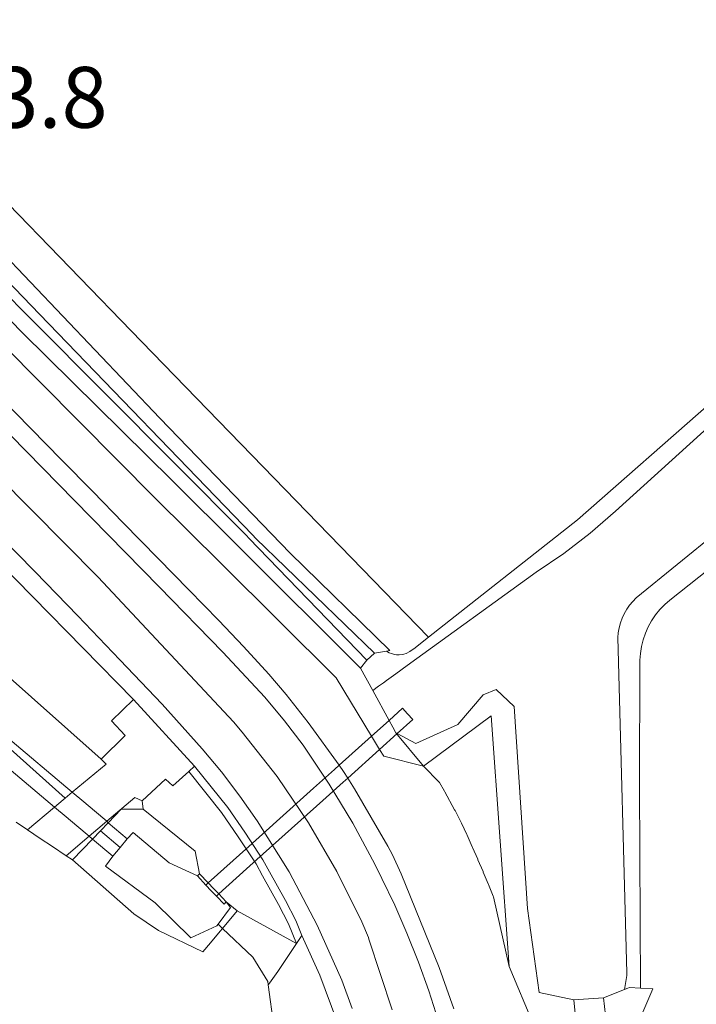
# Model space of a CAD drawing. Extents: x 140829 to 145054, y 448512 to 451778.
# Tile 107 of 152: x 143941 to 143985, y 450815 to 450879. Entities that reach past the tile are written whole.
import ezdxf

# ---------------------------------------------------------------- set-up
doc = ezdxf.new("R2010")
doc.units = 0
doc.header["$MEASUREMENT"] = 0
for name, color, linetype in [('geometrie2dBegroeidTerreindeel', 7, 'Continuous'), ('geometrie2dOnbegroeidTerreindeel', 7, 'Continuous'), ('geometrie2dOndersteunendWaterdeel', 7, 'Continuous'), ('geometrie2dOndersteunendWegdeel', 7, 'Continuous'), ('geometrie2dOverigeConstructie', 7, 'Continuous'), ('geometrie2dWaterdeel', 7, 'Continuous'), ('geometrie2dWegdeel', 7, 'Continuous'), ('HMPAL', 1, 'Continuous')]:
    doc.layers.add(name, color=color, linetype=linetype)
doc.styles.get("Standard").update_dxf_attribs({"font": 'arial.ttf'})

msp = doc.modelspace()

# ---------------------------------------------------------------- linework, layer by layer
at = {"layer": 'geometrie2dBegroeidTerreindeel', "linetype": 'Continuous', "lineweight": 0}
for p, q in [((143949.868, 450853.071), (143924.877, 450879.272)), ((143930.27, 450877.054), (143948.661, 450858.106)), ((143948.661, 450858.106), (143930.27, 450877.054)), ((143948.661, 450858.106), (143967.537, 450838.658)), ((143967.537, 450838.658), (143948.661, 450858.106)), ((143986.168, 450854.124), (143977.34, 450846.38)), ((143958.432, 450844.191), (143949.868, 450853.071)), ((143977.34, 450846.38), (143967.537, 450838.658)), ((143965, 450837.78), (143958.432, 450844.191)), ((143967.537, 450838.658), (143966.564, 450837.892)), ((143966.564, 450837.892), (143966.464, 450837.811)), ((143964.779, 450837.742), (143965, 450837.78)), ((143964.834, 450837.687), (143964.779, 450837.742)), ((143964.779, 450837.742), (143964.779, 450837.742)), ((143964.945, 450837.627), (143964.834, 450837.687)), ((143965.095, 450837.578), (143964.945, 450837.627)), ((143965.295, 450837.518), (143965.095, 450837.578)), ((143965.425, 450837.499), (143965.295, 450837.518)), ((143965.605, 450837.489), (143965.425, 450837.499)), ((143965.815, 450837.52), (143965.605, 450837.489)), ((143965.915, 450837.53), (143965.815, 450837.52)), ((143966.065, 450837.58), (143965.915, 450837.53)), ((143966.314, 450837.701), (143966.065, 450837.58)), ((143966.464, 450837.811), (143966.314, 450837.701)), ((143967.196, 450830.179), (143971.662, 450833.474)), ((143971.662, 450833.474), (143972.838, 450816.997)), ((143939.402, 450831.848), (143943.629, 450828.059)), ((143968.236, 450829.126), (143967.196, 450830.179)), ((143967.196, 450830.179), (143967.196, 450830.179)), ((143968.257, 450829.09), (143968.236, 450829.126)), ((143968.578, 450828.525), (143968.257, 450829.09)), ((143968.604, 450828.48), (143968.578, 450828.525)), ((143968.92, 450827.912), (143968.604, 450828.48)), ((143943.512, 450827.962), (143942.928, 450827.473)), ((143943.629, 450828.059), (143943.512, 450827.962)), ((143968.944, 450827.868), (143968.92, 450827.912)), ((143969.253, 450827.297), (143968.944, 450827.868)), ((143942.928, 450827.473), (143941.145, 450825.984)), ((143969.278, 450827.25), (143969.253, 450827.297)), ((143969.582, 450826.676), (143969.278, 450827.25)), ((143941.145, 450825.984), (143940.409, 450826.476)), ((143969.704, 450826.43), (143969.582, 450826.676)), ((143970.055, 450825.668), (143969.704, 450826.43)), ((143970.073, 450825.628), (143970.055, 450825.668)), ((143970.417, 450824.862), (143970.073, 450825.628)), ((143970.435, 450824.822), (143970.417, 450824.862)), ((143970.773, 450824.054), (143970.435, 450824.822)), ((143970.79, 450824.013), (143970.773, 450824.054)), ((143971.121, 450823.241), (143970.79, 450824.013)), ((143971.138, 450823.201), (143971.121, 450823.241)), ((143971.462, 450822.427), (143971.138, 450823.201)), ((143971.479, 450822.386), (143971.462, 450822.427)), ((143971.797, 450821.609), (143971.479, 450822.386)), ((143971.813, 450821.568), (143971.797, 450821.609)), ((143972.838, 450816.997), (143971.813, 450821.568))]:
    msp.add_line(p, q, dxfattribs=at)
at = {"layer": 'geometrie2dOnbegroeidTerreindeel', "linetype": 'Continuous', "lineweight": 0}
for p, q in [((143983.414, 450841.087), (144007.081, 450859.98)), ((143983.075, 450840.796), (143983.414, 450841.087)), ((143982.467, 450840.115), (143982.756, 450840.465)), ((143982.756, 450840.465), (143983.075, 450840.796)), ((143982.208, 450839.734), (143982.467, 450840.115)), ((143981.8, 450838.913), (143981.989, 450839.333)), ((143981.989, 450839.333), (143982.208, 450839.734)), ((143981.651, 450838.483), (143981.8, 450838.913)), ((143981.473, 450837.582), (143981.542, 450838.042)), ((143981.542, 450838.042), (143981.651, 450838.483)), ((143981.445, 450837.132), (143981.473, 450837.582)), ((143981.417, 450828.853), (143981.445, 450837.132)), ((143981.483, 450815.575), (143981.417, 450828.853)), ((143940.409, 450826.476), (143941.145, 450825.984)), ((143941.145, 450825.984), (143942, 450825.411)), ((143942, 450825.411), (143942.797, 450824.877)), ((143942.797, 450824.877), (143943.69, 450824.279)), ((143943.69, 450824.279), (143944.112, 450823.997)), ((143944.112, 450823.997), (143948.153, 450820.453)), ((143948.153, 450820.453), (143949.782, 450819.349)), ((143949.782, 450819.349), (143952.698, 450817.951)), ((143953.194, 450818.547), (143953.827, 450819.306)), ((143953.827, 450819.306), (143953.989, 450819.501)), ((143953.989, 450819.501), (143955.979, 450817.604)), ((143952.698, 450817.951), (143953.194, 450818.547)), ((143955.979, 450817.604), (143956.967, 450816.007)), ((143956.967, 450816.007), (143956.996, 450815.779)), ((143956.996, 450815.779), (143957.489, 450812.028)), ((143982.29, 450815.532), (143981.483, 450815.575)), ((143981.503, 450813.678), (143982.29, 450815.532))]:
    msp.add_line(p, q, dxfattribs=at)
at = {"layer": 'geometrie2dOndersteunendWaterdeel', "linetype": 'Continuous', "lineweight": 0}
for p, q in [((143925.952, 450876.469), (143941.942, 450859.906)), ((143941.489, 450859.481), (143926.283, 450874.76)), ((143925.717, 450874.211), (143940.827, 450858.666)), ((143941.942, 450859.906), (143955.953, 450845.392)), ((143941.942, 450859.906), (143941.942, 450859.906)), ((144007.081, 450859.98), (143983.414, 450841.087)), ((143955.554, 450845.348), (143941.489, 450859.481)), ((143940.827, 450858.666), (143950.655, 450848.992)), ((143940.827, 450858.666), (143940.827, 450858.666)), ((143949.561, 450847.807), (143939.566, 450857.892)), ((143991.229, 450857.277), (143979.838, 450846.937)), ((143977.34, 450846.38), (143986.168, 450854.124)), ((143981.204, 450841.241), (143994.164, 450851.835)), ((143950.655, 450848.992), (143955.084, 450844.571)), ((143953.919, 450843.47), (143949.561, 450847.807)), ((143979.838, 450846.937), (143978.172, 450845.503)), ((143967.537, 450838.658), (143977.34, 450846.38)), ((143955.723, 450845.174), (143955.554, 450845.348)), ((143963.479, 450837.143), (143955.723, 450845.174)), ((143955.953, 450845.392), (143956.185, 450845.153)), ((143956.185, 450845.153), (143963.984, 450837.604)), ((143978.172, 450845.503), (143976.426, 450844.158)), ((143955.084, 450844.571), (143963.052, 450836.617)), ((143976.426, 450844.158), (143974.61, 450842.923)), ((143961.454, 450835.971), (143953.919, 450843.47)), ((143974.61, 450842.923), (143966.137, 450836.791)), ((143980.974, 450841.011), (143981.204, 450841.241)), ((143983.414, 450841.087), (143983.075, 450840.796)), ((143980.406, 450840.199), (143980.576, 450840.489)), ((143980.576, 450840.489), (143980.765, 450840.76)), ((143980.765, 450840.76), (143980.974, 450841.011)), ((143982.756, 450840.465), (143982.467, 450840.115)), ((143983.075, 450840.796), (143982.756, 450840.465)), ((143980.158, 450839.598), (143980.277, 450839.909)), ((143980.277, 450839.909), (143980.406, 450840.199)), ((143982.467, 450840.115), (143982.208, 450839.734)), ((143980.02, 450838.948), (143980.079, 450839.278)), ((143980.079, 450839.278), (143980.158, 450839.598)), ((143981.989, 450839.333), (143981.8, 450838.913)), ((143982.208, 450839.734), (143981.989, 450839.333)), ((143966.564, 450837.892), (143967.537, 450838.658)), ((143979.991, 450838.628), (143980.02, 450838.948)), ((143980.591, 450816.581), (143979.991, 450838.628)), ((143981.8, 450838.913), (143981.651, 450838.483)), ((143966.464, 450837.811), (143966.564, 450837.892)), ((143981.542, 450838.042), (143981.473, 450837.582)), ((143981.651, 450838.483), (143981.542, 450838.042)), ((143963.479, 450837.143), (143963.984, 450837.604)), ((143963.984, 450837.604), (143963.479, 450837.143)), ((143963.984, 450837.604), (143964.779, 450837.742)), ((143964.779, 450837.742), (143964.834, 450837.687)), ((143964.834, 450837.687), (143964.945, 450837.627)), ((143964.945, 450837.627), (143965.095, 450837.578)), ((143965.095, 450837.578), (143965.295, 450837.518)), ((143965.295, 450837.518), (143965.425, 450837.499)), ((143965.425, 450837.499), (143965.605, 450837.489)), ((143965.605, 450837.489), (143965.815, 450837.52)), ((143965.815, 450837.52), (143965.915, 450837.53)), ((143965.915, 450837.53), (143966.065, 450837.58)), ((143966.065, 450837.58), (143966.314, 450837.701)), ((143966.314, 450837.701), (143966.464, 450837.811)), ((143981.473, 450837.582), (143981.445, 450837.132)), ((143963.052, 450836.617), (143963.479, 450837.143)), ((143963.863, 450835.141), (143963.052, 450836.617)), ((143963.052, 450836.617), (143963.863, 450835.141)), ((143963.479, 450837.143), (143963.479, 450837.143)), ((143966.133, 450836.788), (143965.385, 450836.247)), ((143966.137, 450836.791), (143966.133, 450836.788)), ((143981.445, 450837.132), (143981.417, 450828.853)), ((143963.786, 450832.141), (143961.454, 450835.971)), ((143965.385, 450836.247), (143964.774, 450835.804)), ((143964.25, 450835.423), (143963.863, 450835.141)), ((143964.57, 450835.656), (143964.25, 450835.423)), ((143964.774, 450835.804), (143964.57, 450835.656)), ((143963.863, 450835.141), (143964.941, 450833.18)), ((143969.465, 450832.919), (143971.133, 450834.855)), ((143971.133, 450834.855), (143971.989, 450835.207)), ((143971.989, 450835.207), (143973.176, 450834.088)), ((143973.176, 450834.088), (143974.036, 450820.808)), ((143971.662, 450833.474), (143967.196, 450830.179)), ((143972.838, 450816.997), (143971.662, 450833.474)), ((143964.941, 450833.18), (143965.189, 450832.729)), ((143965.189, 450832.729), (143965.395, 450832.354)), ((143966.695, 450831.654), (143969.465, 450832.919)), ((143964.05, 450831.706), (143963.786, 450832.141)), ((143967.196, 450830.179), (143965.395, 450832.354)), ((143965.395, 450832.354), (143965.472, 450832.312)), ((143965.395, 450832.354), (143967.196, 450830.179)), ((143965.472, 450832.312), (143966.695, 450831.654)), ((143964.315, 450831.271), (143964.05, 450831.706)), ((143964.586, 450830.825), (143964.315, 450831.271)), ((143967.196, 450830.179), (143964.586, 450830.825)), ((143981.417, 450828.853), (143981.483, 450815.575)), ((143946.47, 450826.45), (143947.322, 450827.336)), ((143947.322, 450827.336), (143948.769, 450827.351)), ((143948.769, 450827.351), (143952.189, 450824.582)), ((143945.95, 450825.909), (143946.47, 450826.45)), ((143945.428, 450825.366), (143945.95, 450825.909)), ((143945.95, 450825.909), (143947.243, 450824.819)), ((143947.243, 450824.819), (143945.95, 450825.909)), ((143948.104, 450825.816), (143947.721, 450825.396)), ((143950.465, 450823.815), (143948.104, 450825.816)), ((143944.112, 450823.997), (143945.428, 450825.366)), ((143945.428, 450825.366), (143945.428, 450825.366)), ((143947.721, 450825.396), (143947.243, 450824.819)), ((143946.764, 450824.241), (143946.281, 450823.588)), ((143947.243, 450824.819), (143946.764, 450824.241)), ((143952.189, 450824.582), (143952.47, 450823.096)), ((143948.153, 450820.453), (143944.112, 450823.997)), ((143952.335, 450822.948), (143950.465, 450823.815)), ((143946.281, 450823.588), (143949.546, 450821.18)), ((143952.47, 450823.096), (143952.335, 450822.948)), ((143952.335, 450822.948), (143952.335, 450822.948)), ((143949.546, 450821.18), (143951.904, 450818.874)), ((143954.231, 450821.245), (143954.952, 450820.659)), ((143954.512, 450820.862), (143954.231, 450821.245)), ((143954.231, 450821.245), (143954.231, 450821.245)), ((143949.782, 450819.349), (143948.153, 450820.453)), ((143953.691, 450819.784), (143954.512, 450820.862)), ((143954.952, 450820.659), (143953.989, 450819.501)), ((143974.036, 450820.808), (143974.807, 450815.283)), ((143953.6, 450819.665), (143953.691, 450819.784)), ((143953.989, 450819.501), (143953.691, 450819.784)), ((143953.691, 450819.784), (143953.989, 450819.501)), ((143952.698, 450817.951), (143949.782, 450819.349)), ((143951.904, 450818.874), (143953.6, 450819.665)), ((143953.827, 450819.306), (143953.194, 450818.547)), ((143953.989, 450819.501), (143953.827, 450819.306)), ((143953.194, 450818.547), (143952.698, 450817.951)), ((143974.441, 450813.169), (143972.838, 450816.997)), ((143980.571, 450816.401), (143980.591, 450816.581)), ((143980.42, 450815.478), (143980.571, 450816.401)), ((143974.807, 450815.283), (143977.087, 450814.787)), ((143979.047, 450814.931), (143980.42, 450815.478)), ((143980.528, 450815.521), (143980.42, 450815.478)), ((143980.42, 450815.478), (143980.528, 450815.521)), ((143980.758, 450815.613), (143980.528, 450815.521)), ((143980.528, 450815.521), (143980.758, 450815.613)), ((143981.483, 450815.575), (143980.758, 450815.613)), ((143980.758, 450815.613), (143981.483, 450815.575)), ((143981.483, 450815.575), (143982.29, 450815.532)), ((143982.29, 450815.532), (143981.503, 450813.678)), ((143977.087, 450814.787), (143978.066, 450814.859)), ((143977.087, 450814.787), (143977.087, 450814.787)), ((143978.066, 450814.859), (143979.047, 450814.931))]:
    msp.add_line(p, q, dxfattribs=at)
at = {"layer": 'geometrie2dOndersteunendWegdeel', "linetype": 'Continuous', "lineweight": 0}
for p, q in [((143924.877, 450879.272), (143949.868, 450853.071)), ((143941.942, 450859.906), (143925.952, 450876.469)), ((143955.953, 450845.392), (143941.942, 450859.906)), ((143939.566, 450857.892), (143949.561, 450847.807)), ((143941.378, 450852.385), (143939.346, 450854.446)), ((143949.868, 450853.071), (143958.432, 450844.191)), ((143943.39, 450850.311), (143941.378, 450852.385)), ((143945.447, 450848.232), (143943.39, 450850.311)), ((143947.452, 450846.177), (143945.447, 450848.232)), ((143949.561, 450847.807), (143953.919, 450843.47)), ((143935.926, 450846.947), (143941.503, 450841.308)), ((143949.744, 450843.833), (143947.452, 450846.177)), ((143956.185, 450845.153), (143955.953, 450845.392)), ((143963.984, 450837.604), (143956.185, 450845.153)), ((143951.762, 450841.762), (143949.744, 450843.833)), ((143958.432, 450844.191), (143965, 450837.78)), ((143953.919, 450843.47), (143961.454, 450835.971)), ((143953.741, 450839.741), (143951.762, 450841.762)), ((143941.503, 450841.308), (143948.123, 450834.551)), ((143955.355, 450838.05), (143953.741, 450839.741)), ((143957.023, 450836.214), (143955.355, 450838.05)), ((143945.994, 450830.637), (143937.937, 450837.805)), ((143937.937, 450837.805), (143945.994, 450830.637)), ((143964.779, 450837.742), (143963.984, 450837.604)), ((143965, 450837.78), (143964.779, 450837.742)), ((143958.173, 450834.88), (143957.023, 450836.214)), ((143961.454, 450835.971), (143963.786, 450832.141)), ((143959.621, 450833.031), (143958.173, 450834.88)), ((143948.123, 450834.551), (143946.69, 450833.151)), ((143946.69, 450833.151), (143947.578, 450832.193)), ((143961.663, 450830.232), (143959.621, 450833.031)), ((143947.578, 450832.193), (143945.994, 450830.637)), ((143963.786, 450832.141), (143964.05, 450831.706)), ((143943.629, 450828.059), (143939.402, 450831.848)), ((143964.05, 450831.706), (143964.315, 450831.271)), ((143964.315, 450831.271), (143964.586, 450830.825)), ((143964.586, 450830.825), (143967.196, 450830.179)), ((143946.32, 450830.308), (143944.097, 450828.45)), ((143945.994, 450830.637), (143946.32, 450830.308)), ((143951.76, 450829.818), (143952.15, 450830.173)), ((143952.15, 450830.173), (143954.331, 450827.441)), ((143952.15, 450830.173), (143952.15, 450830.173)), ((143961.943, 450829.811), (143961.663, 450830.232)), ((143967.196, 450830.179), (143968.236, 450829.126)), ((143950.716, 450828.865), (143951.76, 450829.818)), ((143953.909, 450827.127), (143951.76, 450829.818)), ((143951.76, 450829.818), (143953.909, 450827.127)), ((143962.219, 450829.386), (143961.943, 450829.811)), ((143948.704, 450827.885), (143950.227, 450829.314)), ((143950.227, 450829.314), (143950.716, 450828.865)), ((143962.668, 450828.683), (143962.219, 450829.386)), ((143968.236, 450829.126), (143968.257, 450829.09)), ((143968.257, 450829.09), (143968.578, 450828.525)), ((143944.097, 450828.45), (143943.629, 450828.059)), ((143964.867, 450824.898), (143962.668, 450828.683)), ((143968.578, 450828.525), (143968.604, 450828.48)), ((143968.604, 450828.48), (143968.92, 450827.912)), ((143946.364, 450826.54), (143948.223, 450828.111)), ((143948.223, 450828.111), (143948.704, 450827.885)), ((143948.769, 450827.351), (143948.704, 450827.885)), ((143948.704, 450827.885), (143948.704, 450827.885)), ((143948.704, 450827.885), (143948.769, 450827.351)), ((143948.704, 450827.885), (143948.704, 450827.885)), ((143968.92, 450827.912), (143968.944, 450827.868)), ((143968.944, 450827.868), (143969.253, 450827.297)), ((143947.322, 450827.336), (143946.47, 450826.45)), ((143948.769, 450827.351), (143947.322, 450827.336)), ((143952.189, 450824.582), (143948.769, 450827.351)), ((143955.015, 450825.526), (143953.909, 450827.127)), ((143953.909, 450827.127), (143955.015, 450825.526)), ((143954.331, 450827.441), (143955.45, 450825.819)), ((143969.253, 450827.297), (143969.278, 450827.25)), ((143969.278, 450827.25), (143969.582, 450826.676)), ((143945.783, 450826.048), (143946.364, 450826.54)), ((143946.47, 450826.45), (143945.95, 450825.909)), ((143969.582, 450826.676), (143969.704, 450826.43)), ((143969.704, 450826.43), (143970.055, 450825.668)), ((143943.69, 450824.279), (143945.203, 450825.558)), ((143945.203, 450825.558), (143945.783, 450826.048)), ((143945.95, 450825.909), (143945.428, 450825.366)), ((143955.45, 450825.819), (143956.641, 450824.01)), ((143970.055, 450825.668), (143970.073, 450825.628)), ((143970.073, 450825.628), (143970.417, 450824.862)), ((143945.428, 450825.366), (143944.112, 450823.997)), ((143956.19, 450823.739), (143955.015, 450825.526)), ((143955.015, 450825.526), (143956.19, 450823.739)), ((143965.163, 450824.339), (143964.867, 450824.898)), ((143944.112, 450823.997), (143943.69, 450824.279)), ((143952.47, 450823.096), (143952.189, 450824.582)), ((143965.733, 450823.09), (143965.163, 450824.339)), ((143970.417, 450824.862), (143970.435, 450824.822)), ((143970.435, 450824.822), (143970.773, 450824.054)), ((143956.616, 450822.962), (143956.19, 450823.739)), ((143956.19, 450823.739), (143956.616, 450822.962)), ((143956.641, 450824.01), (143957.076, 450823.214)), ((143970.773, 450824.054), (143970.79, 450824.013)), ((143970.79, 450824.013), (143971.121, 450823.241)), ((143953.051, 450822.486), (143952.47, 450823.096)), ((143957.657, 450821.073), (143956.616, 450822.962)), ((143956.616, 450822.962), (143957.657, 450821.073)), ((143957.076, 450823.214), (143958.12, 450821.322)), ((143968.245, 450816.923), (143965.733, 450823.09)), ((143971.121, 450823.241), (143971.138, 450823.201)), ((143971.138, 450823.201), (143971.462, 450822.427)), ((143953.396, 450822.124), (143953.051, 450822.486)), ((143971.462, 450822.427), (143971.479, 450822.386)), ((143971.479, 450822.386), (143971.797, 450821.609)), ((143953.74, 450821.761), (143953.396, 450822.124)), ((143954.231, 450821.245), (143953.74, 450821.761)), ((143954.952, 450820.659), (143954.231, 450821.245)), ((143958.321, 450819.8), (143957.657, 450821.073)), ((143957.657, 450821.073), (143958.321, 450819.8)), ((143958.12, 450821.322), (143958.798, 450820.024)), ((143971.797, 450821.609), (143971.813, 450821.568)), ((143971.813, 450821.568), (143972.838, 450816.997)), ((143953.989, 450819.501), (143954.952, 450820.659)), ((143958.862, 450818.509), (143954.952, 450820.659)), ((143954.952, 450820.659), (143958.862, 450818.509)), ((143958.862, 450818.509), (143958.321, 450819.8)), ((143958.321, 450819.8), (143958.862, 450818.509)), ((143958.798, 450820.024), (143959.212, 450819.034)), ((143955.979, 450817.604), (143953.989, 450819.501)), ((143953.989, 450819.501), (143953.989, 450819.501)), ((143958.862, 450818.509), (143957.628, 450816.653)), ((143959.212, 450819.034), (143958.862, 450818.509)), ((143956.967, 450816.007), (143955.979, 450817.604)), ((143957.628, 450816.653), (143957.08, 450815.895)), ((143969.196, 450814.206), (143968.245, 450816.923)), ((143972.838, 450816.997), (143974.441, 450813.169)), ((143956.996, 450815.779), (143956.967, 450816.007)), ((143957.08, 450815.895), (143956.996, 450815.779))]:
    msp.add_line(p, q, dxfattribs=at)
at = {"layer": 'geometrie2dOverigeConstructie', "linetype": 'Continuous', "lineweight": 0}
for p, q in [((143964.941, 450833.18), (143965.826, 450833.976)), ((143965.826, 450833.976), (143966.16, 450833.604)), ((143966.16, 450833.604), (143966.494, 450833.232)), ((143963.786, 450832.141), (143964.941, 450833.18)), ((143966.494, 450833.232), (143965.472, 450832.312)), ((143939.721, 450832.136), (143944.097, 450828.45)), ((143961.663, 450830.232), (143963.786, 450832.141)), ((143965.472, 450832.312), (143964.315, 450831.271)), ((143942.928, 450827.473), (143938.596, 450831.123)), ((143964.315, 450831.271), (143962.219, 450829.386)), ((143961.361, 450829.96), (143961.663, 450830.232)), ((143961.663, 450830.232), (143961.663, 450830.232)), ((143959.98, 450828.717), (143961.361, 450829.96)), ((143961.927, 450829.125), (143960.582, 450827.915)), ((143962.219, 450829.386), (143961.927, 450829.125)), ((143944.097, 450828.45), (143944.854, 450827.812)), ((143944.097, 450828.45), (143944.097, 450828.45)), ((143957.54, 450826.524), (143959.98, 450828.717)), ((143944.854, 450827.812), (143945.553, 450827.222)), ((143960.582, 450827.915), (143958.107, 450825.689)), ((143943.689, 450826.832), (143942.928, 450827.473)), ((143944.395, 450826.237), (143943.689, 450826.832)), ((143945.553, 450827.222), (143946.364, 450826.54)), ((143945.203, 450825.558), (143944.395, 450826.237)), ((143946.364, 450826.54), (143946.47, 450826.45)), ((143946.47, 450826.45), (143947.721, 450825.396)), ((143955.716, 450824.883), (143957.54, 450826.524)), ((143945.428, 450825.366), (143945.203, 450825.558)), ((143958.107, 450825.689), (143956.252, 450824.02)), ((143946.764, 450824.241), (143945.428, 450825.366)), ((143947.721, 450825.396), (143947.243, 450824.819)), ((143947.243, 450824.819), (143946.764, 450824.241)), ((143953.051, 450822.486), (143955.716, 450824.883)), ((143956.252, 450824.02), (143953.74, 450821.761)), ((143952.335, 450822.948), (143952.47, 450823.096)), ((143952.892, 450822.344), (143952.335, 450822.948)), ((143952.47, 450823.096), (143953.051, 450822.486)), ((143952.892, 450822.344), (143953.051, 450822.486)), ((143953.231, 450821.976), (143952.892, 450822.344)), ((143953.231, 450821.976), (143952.892, 450822.344)), ((143953.051, 450822.486), (143953.396, 450822.124)), ((143953.58, 450821.617), (143953.231, 450821.976)), ((143953.58, 450821.617), (143953.231, 450821.976)), ((143953.396, 450822.124), (143953.74, 450821.761)), ((143953.74, 450821.761), (143953.58, 450821.617)), ((143953.74, 450821.761), (143954.231, 450821.245)), ((143953.74, 450821.761), (143953.74, 450821.761)), ((143954.082, 450821.099), (143953.58, 450821.617)), ((143954.231, 450821.245), (143954.082, 450821.099)), ((143980.517, 450815.542), (143980.528, 450815.521)), ((143980.528, 450815.521), (143980.517, 450815.542)), ((143977.087, 450814.787), (143978.066, 450814.859)), ((143977.251, 450813.231), (143977.087, 450814.787)), ((143978.066, 450814.859), (143979.047, 450814.931)), ((143979.047, 450814.931), (143979.169, 450813.792))]:
    msp.add_line(p, q, dxfattribs=at)
at = {"layer": 'geometrie2dWaterdeel', "linetype": 'Continuous', "lineweight": 0}
for p, q in [((143926.283, 450874.76), (143941.489, 450859.481)), ((143940.827, 450858.666), (143925.717, 450874.211)), ((143941.489, 450859.481), (143955.554, 450845.348)), ((143950.655, 450848.992), (143940.827, 450858.666)), ((143979.838, 450846.937), (143991.229, 450857.277)), ((143994.164, 450851.835), (143981.204, 450841.241)), ((143955.084, 450844.571), (143950.655, 450848.992)), ((143978.172, 450845.503), (143979.838, 450846.937)), ((143955.554, 450845.348), (143955.723, 450845.174)), ((143955.723, 450845.174), (143963.479, 450837.143)), ((143976.426, 450844.158), (143978.172, 450845.503)), ((143963.052, 450836.617), (143955.084, 450844.571)), ((143974.61, 450842.923), (143976.426, 450844.158)), ((143966.137, 450836.791), (143974.61, 450842.923)), ((143981.204, 450841.241), (143980.974, 450841.011)), ((143980.576, 450840.489), (143980.406, 450840.199)), ((143980.765, 450840.76), (143980.576, 450840.489)), ((143980.974, 450841.011), (143980.765, 450840.76)), ((143980.277, 450839.909), (143980.158, 450839.598)), ((143980.406, 450840.199), (143980.277, 450839.909)), ((143980.079, 450839.278), (143980.02, 450838.948)), ((143980.158, 450839.598), (143980.079, 450839.278)), ((143980.02, 450838.948), (143979.991, 450838.628)), ((143979.991, 450838.628), (143980.591, 450816.581)), ((143963.479, 450837.143), (143963.052, 450836.617)), ((143965.385, 450836.247), (143966.133, 450836.788)), ((143966.133, 450836.788), (143966.137, 450836.791)), ((143964.774, 450835.804), (143965.385, 450836.247)), ((143963.863, 450835.141), (143964.25, 450835.423)), ((143964.25, 450835.423), (143964.57, 450835.656)), ((143964.57, 450835.656), (143964.774, 450835.804)), ((143964.941, 450833.18), (143963.863, 450835.141)), ((143971.133, 450834.855), (143969.465, 450832.919)), ((143971.989, 450835.207), (143971.133, 450834.855)), ((143973.176, 450834.088), (143971.989, 450835.207)), ((143974.036, 450820.808), (143973.176, 450834.088)), ((143965.189, 450832.729), (143964.941, 450833.18)), ((143965.395, 450832.354), (143965.189, 450832.729)), ((143969.465, 450832.919), (143966.695, 450831.654)), ((143965.472, 450832.312), (143965.395, 450832.354)), ((143966.695, 450831.654), (143965.472, 450832.312)), ((143965.472, 450832.312), (143965.472, 450832.312)), ((143947.721, 450825.396), (143948.104, 450825.816)), ((143948.104, 450825.816), (143950.465, 450823.815)), ((143947.243, 450824.819), (143947.721, 450825.396)), ((143946.281, 450823.588), (143946.764, 450824.241)), ((143946.764, 450824.241), (143947.243, 450824.819)), ((143950.465, 450823.815), (143952.335, 450822.948)), ((143949.546, 450821.18), (143946.281, 450823.588)), ((143952.335, 450822.948), (143952.892, 450822.344)), ((143952.335, 450822.948), (143952.335, 450822.948)), ((143952.892, 450822.344), (143953.231, 450821.976)), ((143953.231, 450821.976), (143953.58, 450821.617)), ((143951.904, 450818.874), (143949.546, 450821.18)), ((143953.58, 450821.617), (143954.082, 450821.099)), ((143954.082, 450821.099), (143954.231, 450821.245)), ((143954.231, 450821.245), (143954.512, 450820.862)), ((143954.512, 450820.862), (143953.691, 450819.784)), ((143974.807, 450815.283), (143974.036, 450820.808)), ((143953.691, 450819.784), (143953.6, 450819.665)), ((143953.6, 450819.665), (143951.904, 450818.874)), ((143980.591, 450816.581), (143980.571, 450816.401)), ((143980.571, 450816.401), (143980.42, 450815.478)), ((143977.087, 450814.787), (143974.807, 450815.283)), ((143980.42, 450815.478), (143979.047, 450814.931)), ((143978.066, 450814.859), (143977.087, 450814.787)), ((143979.047, 450814.931), (143978.066, 450814.859))]:
    msp.add_line(p, q, dxfattribs=at)
at = {"layer": 'geometrie2dWegdeel', "linetype": 'Continuous', "lineweight": 0}
for p, q in [((143945.803, 450842.611), (143927.856, 450860.686)), ((143927.856, 450860.686), (143945.803, 450842.611)), ((143939.346, 450854.446), (143941.378, 450852.385)), ((143941.378, 450852.385), (143943.39, 450850.311)), ((143944.254, 450847.643), (143940.047, 450851.95)), ((143940.047, 450851.95), (143944.254, 450847.643)), ((143943.39, 450850.311), (143945.447, 450848.232)), ((143945.447, 450848.232), (143947.452, 450846.177)), ((143949.828, 450841.956), (143944.254, 450847.643)), ((143944.254, 450847.643), (143949.828, 450841.956)), ((143941.503, 450841.308), (143935.926, 450846.947)), ((143941.666, 450842.946), (143938.852, 450845.799)), ((143938.852, 450845.799), (143941.666, 450842.946)), ((143947.452, 450846.177), (143949.744, 450843.833)), ((143949.744, 450843.833), (143951.762, 450841.762)), ((143944.458, 450840.058), (143941.666, 450842.946)), ((143941.666, 450842.946), (143944.458, 450840.058)), ((143954.707, 450833.085), (143945.803, 450842.611)), ((143945.803, 450842.611), (143954.707, 450833.085)), ((143954.012, 450837.669), (143949.828, 450841.956)), ((143949.828, 450841.956), (143954.012, 450837.669)), ((143951.762, 450841.762), (143953.741, 450839.741)), ((143948.123, 450834.551), (143941.503, 450841.308)), ((143947.23, 450837.17), (143944.458, 450840.058)), ((143944.458, 450840.058), (143947.23, 450837.17)), ((143953.741, 450839.741), (143955.355, 450838.05)), ((143955.355, 450838.05), (143957.023, 450836.214)), ((143956.763, 450834.701), (143954.012, 450837.669)), ((143954.012, 450837.669), (143956.763, 450834.701)), ((143950.005, 450834.253), (143947.23, 450837.17)), ((143947.23, 450837.17), (143950.005, 450834.253)), ((143957.023, 450836.214), (143958.173, 450834.88)), ((143958.068, 450833.158), (143956.763, 450834.701)), ((143956.763, 450834.701), (143958.068, 450833.158)), ((143958.173, 450834.88), (143959.621, 450833.031)), ((143946.69, 450833.151), (143948.123, 450834.551)), ((143948.123, 450834.551), (143952.15, 450830.173)), ((143952.15, 450830.173), (143948.123, 450834.551)), ((143952.644, 450831.303), (143950.005, 450834.253)), ((143950.005, 450834.253), (143952.644, 450831.303)), ((143947.578, 450832.193), (143946.69, 450833.151)), ((143955.287, 450832.407), (143954.707, 450833.085)), ((143954.707, 450833.085), (143955.287, 450832.407)), ((143959.3, 450831.553), (143958.068, 450833.158)), ((143958.068, 450833.158), (143959.3, 450831.553)), ((143959.621, 450833.031), (143961.663, 450830.232)), ((143945.994, 450830.637), (143947.578, 450832.193)), ((143957.573, 450829.499), (143955.287, 450832.407)), ((143955.287, 450832.407), (143957.573, 450829.499)), ((143960.993, 450828.986), (143959.3, 450831.553)), ((143959.3, 450831.553), (143960.993, 450828.986)), ((143953.918, 450829.788), (143952.644, 450831.303)), ((143952.644, 450831.303), (143953.918, 450829.788)), ((143944.097, 450828.45), (143946.32, 450830.308)), ((143946.32, 450830.308), (143945.994, 450830.637)), ((143952.15, 450830.173), (143951.76, 450829.818)), ((143954.331, 450827.441), (143952.15, 450830.173)), ((143961.663, 450830.232), (143961.943, 450829.811)), ((143951.76, 450829.818), (143950.716, 450828.865)), ((143955.122, 450828.196), (143953.918, 450829.788)), ((143953.918, 450829.788), (143955.122, 450828.196)), ((143959.649, 450826.439), (143957.573, 450829.499)), ((143957.573, 450829.499), (143959.649, 450826.439)), ((143961.943, 450829.811), (143962.219, 450829.386)), ((143950.227, 450829.314), (143948.704, 450827.885)), ((143950.716, 450828.865), (143950.227, 450829.314)), ((143962.551, 450826.411), (143960.993, 450828.986)), ((143960.993, 450828.986), (143962.551, 450826.411)), ((143962.219, 450829.386), (143962.668, 450828.683)), ((143943.629, 450828.059), (143944.097, 450828.45)), ((143956.264, 450826.577), (143955.122, 450828.196)), ((143955.122, 450828.196), (143956.264, 450826.577)), ((143962.668, 450828.683), (143964.867, 450824.898)), ((143942.928, 450827.473), (143943.512, 450827.962)), ((143943.512, 450827.962), (143943.629, 450828.059)), ((143948.223, 450828.111), (143946.364, 450826.54)), ((143948.704, 450827.885), (143948.223, 450828.111)), ((143941.145, 450825.984), (143942.928, 450827.473)), ((143955.45, 450825.819), (143954.331, 450827.441)), ((143946.364, 450826.54), (143945.783, 450826.048)), ((143958.368, 450823.21), (143956.264, 450826.577)), ((143956.264, 450826.577), (143958.368, 450823.21)), ((143961.508, 450823.24), (143959.649, 450826.439)), ((143959.649, 450826.439), (143961.508, 450823.24)), ((143964.004, 450823.723), (143962.551, 450826.411)), ((143962.551, 450826.411), (143964.004, 450823.723)), ((143942, 450825.411), (143941.145, 450825.984)), ((143941.145, 450825.984), (143941.145, 450825.984)), ((143945.203, 450825.558), (143943.69, 450824.279)), ((143945.783, 450826.048), (143945.203, 450825.558)), ((143956.641, 450824.01), (143955.45, 450825.819)), ((143942.797, 450824.877), (143942, 450825.411)), ((143964.867, 450824.898), (143965.163, 450824.339)), ((143943.69, 450824.279), (143942.797, 450824.877)), ((143965.163, 450824.339), (143965.733, 450823.09)), ((143957.076, 450823.214), (143956.641, 450824.01)), ((143964.462, 450822.782), (143964.004, 450823.723)), ((143964.004, 450823.723), (143964.462, 450822.782)), ((143958.12, 450821.322), (143957.076, 450823.214)), ((143959.985, 450820.122), (143958.368, 450823.21)), ((143958.368, 450823.21), (143959.985, 450820.122)), ((143963.138, 450819.921), (143961.508, 450823.24)), ((143961.508, 450823.24), (143963.138, 450819.921)), ((143965.733, 450823.09), (143968.245, 450816.923)), ((143965.32, 450821.02), (143964.462, 450822.782)), ((143964.462, 450822.782), (143965.32, 450821.02)), ((143958.798, 450820.024), (143958.12, 450821.322)), ((143966.116, 450819.177), (143965.32, 450821.02)), ((143965.32, 450821.02), (143966.116, 450819.177)), ((143959.212, 450819.034), (143958.798, 450820.024)), ((143960.206, 450819.703), (143959.985, 450820.122)), ((143959.985, 450820.122), (143960.206, 450819.703)), ((143963.581, 450818.903), (143963.138, 450819.921)), ((143963.138, 450819.921), (143963.581, 450818.903)), ((143961.827, 450816.086), (143960.206, 450819.703)), ((143960.206, 450819.703), (143961.827, 450816.086)), ((143966.885, 450817.283), (143966.116, 450819.177)), ((143966.116, 450819.177), (143966.885, 450817.283)), ((143957.628, 450816.653), (143958.862, 450818.509)), ((143958.862, 450818.509), (143959.212, 450819.034)), ((143959.212, 450819.034), (143960.389, 450816.431)), ((143959.212, 450819.034), (143959.212, 450819.034)), ((143960.389, 450816.431), (143959.212, 450819.034)), ((143963.62, 450818.799), (143963.581, 450818.903)), ((143963.581, 450818.903), (143963.62, 450818.799)), ((143963.581, 450818.903), (143963.581, 450818.903)), ((143965.148, 450814.139), (143963.62, 450818.799)), ((143963.62, 450818.799), (143965.148, 450814.139)), ((143967.556, 450815.384), (143966.885, 450817.283)), ((143966.885, 450817.283), (143967.556, 450815.384)), ((143957.08, 450815.895), (143957.628, 450816.653)), ((143968.245, 450816.923), (143969.196, 450814.206)), ((143956.996, 450815.779), (143957.08, 450815.895)), ((143960.389, 450816.431), (143961.515, 450813.416)), ((143961.515, 450813.416), (143960.389, 450816.431)), ((143962.512, 450814.22), (143961.827, 450816.086)), ((143961.827, 450816.086), (143962.512, 450814.22)), ((143957.489, 450812.028), (143956.996, 450815.779)), ((143968.161, 450813.456), (143967.556, 450815.384)), ((143967.556, 450815.384), (143968.161, 450813.456))]:
    msp.add_line(p, q, dxfattribs=at)

# ---------------------------------------------------------------- next in the draw order: texts
at = {"layer": 'HMPAL', "lineweight": 0, "insert": (143938.851, 450876.166), "char_height": 4, "attachment_point": 1, "bg_fill": 3, "box_fill_scale": 1.5, "bg_fill_color": 256, "bg_fill_transparency": 0}
msp.add_mtext_dynamic_manual_height_columns('3.8', width=4, gutter_width=1, heights=[0], dxfattribs=at)

doc.saveas('drawing.dxf')
